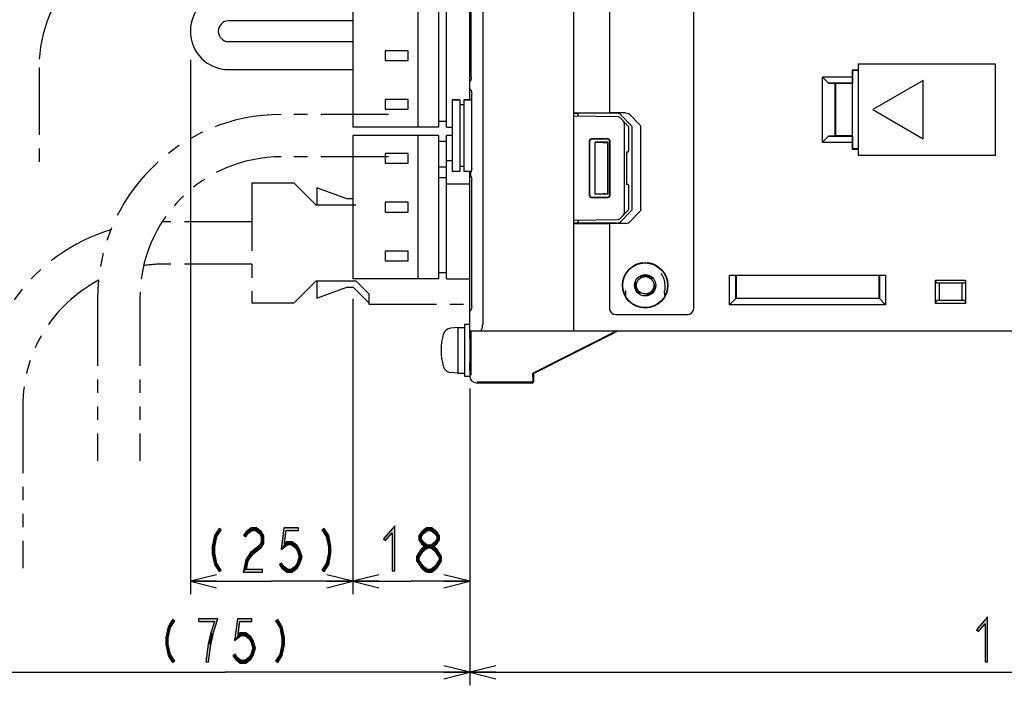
# Model space of a CAD drawing. Header units: millimetres. Extents: x 60 to 816, y 67 to 540.
# Tile 38 of 45: x 541 to 692, y 226 to 328. Entities that reach past the tile are written whole.
import ezdxf

# ---------------------------------------------------------------- set-up
doc = ezdxf.new("R2010")
doc.units = ezdxf.units.MM
doc.header["$LTSCALE"] = 0.327195
doc.linetypes.add('HIDDEN', pattern=[9.525, 6.35, -3.175])
doc.linetypes.add('PHANTOM', pattern=[63.5, 31.75, -6.35, 6.35, -6.35, 6.35, -6.35])
for name, color, linetype in [('ALL_AXIS', 7, 'Continuous'), ('ALL_DIM', 7, 'Continuous'), ('ALL_FEATURES', 7, 'Continuous'), ('DEFAULT_2', 7, 'Continuous')]:
    doc.layers.add(name, color=color, linetype=linetype)

# ---------------------------------------------------------------- blocks, each defined once
blk = doc.blocks.new('JZB_0002')
at = {"layer": 'ALL_DIM', "color": 2, "linetype": 'Continuous', "lineweight": 25}
for p, q in [((0, 45.41), (0, 0)), ((17.98, 28.45), (17.98, 0)), ((4, 3), (0, 2)), ((0, 2), (8.99, 2)), ((0, 2), (4, 1)), ((4, 2), (0, 2)), ((17.98, 2), (8.99, 2)), ((17.98, 2), (13.98, 3)), ((13.98, 1), (17.98, 2)), ((13.98, 2), (17.98, 2))]:
    blk.add_line(p, q, dxfattribs=at)
blk = doc.blocks.new('JZB_0003')
at = {"layer": 'ALL_DIM', "color": 2, "linetype": 'Continuous', "lineweight": 25}
for p, q in [((0, 82.17), (0, 0)), ((25, 44.62), (25, 0)), ((4, 3), (0, 2)), ((0, 2), (12.5, 2)), ((0, 2), (4, 1)), ((4, 2), (0, 2)), ((25, 2), (12.5, 2)), ((25, 2), (21, 3)), ((21, 1), (25, 2)), ((21, 2), (25, 2))]:
    blk.add_line(p, q, dxfattribs=at)
blk = doc.blocks.new('JZB_0004')
at = {"layer": 'ALL_DIM', "color": 2, "linetype": 'Continuous', "lineweight": 25}
for p, q in [((75.25, 45.55), (75.25, 0)), ((0, 16), (0, 0)), ((4, 3), (0, 2)), ((0, 2), (37.62, 2)), ((0, 2), (4, 1)), ((4, 2), (0, 2)), ((75.25, 2), (37.62, 2)), ((75.25, 2), (71.25, 3)), ((71.25, 1), (75.25, 2)), ((71.25, 2), (75.25, 2))]:
    blk.add_line(p, q, dxfattribs=at)
blk = doc.blocks.new('JZB_0011')
at = {"layer": 'ALL_DIM', "color": 2, "linetype": 'Continuous', "lineweight": 25}
for p, q in [((0, 45.63), (0, 0)), ((4, 3), (0, 2)), ((0, 2), (85, 2)), ((0, 2), (4, 1)), ((4, 2), (0, 2))]:
    blk.add_line(p, q, dxfattribs=at)

msp = doc.modelspace()

# ---------------------------------------------------------------- hatches: boundary and pattern name
at = {"layer": 'ALL_DIM', "linetype": 'Continuous', "lineweight": 25}
h = msp.add_hatch(color=2, dxfattribs=at)
h.dxf.hatch_style = 1
h.paths.add_polyline_path([(598.06, 248.96), (597.03, 247.77), (596.73, 248.03), (598.46, 250.04)])
h = msp.add_hatch(color=2, dxfattribs=at)
h.dxf.hatch_style = 1
h.paths.add_polyline_path([(598.06, 243.1), (598.06, 248.96), (598.46, 250.04), (598.46, 243.1)])
h = msp.add_hatch(color=2, dxfattribs=at)
h.dxf.hatch_style = 1
h.paths.add_polyline_path([(570.38, 246.85), (570.73, 248.51), (571.11, 248.36), (570.78, 246.81)])
h = msp.add_hatch(color=2, dxfattribs=at)
h.dxf.hatch_style = 1
h.paths.add_polyline_path([(570.73, 248.51), (571.44, 249.61), (571.78, 249.39), (571.11, 248.36)])
h = msp.add_hatch(color=2, dxfattribs=at)
h.dxf.hatch_style = 1
h.paths.add_polyline_path([(575.89, 248.83), (575.56, 248.32), (575.22, 248.54), (575.59, 249.1)])
h = msp.add_hatch(color=2, dxfattribs=at)
h.dxf.hatch_style = 1
h.paths.add_polyline_path([(576.49, 249.3), (575.89, 248.83), (575.59, 249.1), (576.36, 249.7)])
h = msp.add_hatch(color=2, dxfattribs=at)
h.dxf.hatch_style = 1
h.paths.add_polyline_path([(577.04, 249.3), (576.49, 249.3), (576.36, 249.7), (577.18, 249.7)])
h = msp.add_hatch(color=2, dxfattribs=at)
h.dxf.hatch_style = 1
h.paths.add_polyline_path([(577.65, 248.83), (577.04, 249.3), (577.18, 249.7), (577.95, 249.1)])
h = msp.add_hatch(color=2, dxfattribs=at)
h.dxf.hatch_style = 1
h.paths.add_polyline_path([(577.94, 248.37), (577.65, 248.83), (577.95, 249.1), (578.34, 248.49)])
h = msp.add_hatch(color=2, dxfattribs=at)
h.dxf.hatch_style = 1
h.paths.add_polyline_path([(577.94, 247.43), (577.94, 248.37), (578.34, 248.49), (578.34, 247.31)])
h = msp.add_hatch(color=2, dxfattribs=at)
h.dxf.hatch_style = 1
h.paths.add_polyline_path([(580.98, 246.38), (581.41, 249.7), (581.76, 249.3), (581.5, 247.29)])
h = msp.add_hatch(color=2, dxfattribs=at)
h.dxf.hatch_style = 1
h.paths.add_polyline_path([(581.41, 249.7), (583.65, 249.7), (583.65, 249.3), (581.76, 249.3)])
h = msp.add_hatch(color=2, dxfattribs=at)
h.dxf.hatch_style = 1
h.paths.add_polyline_path([(587.93, 248.36), (587.26, 249.39), (587.6, 249.61), (588.31, 248.51)])
h = msp.add_hatch(color=2, dxfattribs=at)
h.dxf.hatch_style = 1
h.paths.add_polyline_path([(588.26, 246.81), (587.93, 248.36), (588.31, 248.51), (588.66, 246.85)])
h = msp.add_hatch(color=2, dxfattribs=at)
h.dxf.hatch_style = 1
h.paths.add_polyline_path([(602.88, 248.83), (602.59, 248.37), (602.19, 248.49), (602.58, 249.1)])
h = msp.add_hatch(color=2, dxfattribs=at)
h.dxf.hatch_style = 1
h.paths.add_polyline_path([(602.59, 248.37), (602.59, 247.96), (602.19, 247.84), (602.19, 248.49)])
h = msp.add_hatch(color=2, dxfattribs=at)
h.dxf.hatch_style = 1
h.paths.add_polyline_path([(603.49, 249.3), (602.88, 248.83), (602.58, 249.1), (603.35, 249.7)])
h = msp.add_hatch(color=2, dxfattribs=at)
h.dxf.hatch_style = 1
h.paths.add_polyline_path([(604.04, 249.3), (603.49, 249.3), (603.35, 249.7), (604.17, 249.7)])
h = msp.add_hatch(color=2, dxfattribs=at)
h.dxf.hatch_style = 1
h.paths.add_polyline_path([(604.64, 248.83), (604.04, 249.3), (604.17, 249.7), (604.94, 249.1)])
h = msp.add_hatch(color=2, dxfattribs=at)
h.dxf.hatch_style = 1
h.paths.add_polyline_path([(604.94, 248.37), (604.64, 248.83), (604.94, 249.1), (605.34, 248.49)])
h = msp.add_hatch(color=2, dxfattribs=at)
h.dxf.hatch_style = 1
h.paths.add_polyline_path([(604.94, 247.96), (604.94, 248.37), (605.34, 248.49), (605.34, 247.84)])
h = msp.add_hatch(color=2, dxfattribs=at)
h.dxf.hatch_style = 1
h.paths.add_polyline_path([(576.27, 245.9), (577.68, 246.99), (577.92, 246.68), (576.57, 245.63)])
h = msp.add_hatch(color=2, dxfattribs=at)
h.dxf.hatch_style = 1
h.paths.add_polyline_path([(577.63, 246.94), (577.94, 247.43), (578.34, 247.31), (577.97, 246.72)])
h = msp.add_hatch(color=2, dxfattribs=at)
h.dxf.hatch_style = 1
h.paths.add_polyline_path([(582, 247.17), (580.98, 246.38), (581.5, 247.29), (581.86, 247.57)])
h = msp.add_hatch(color=2, dxfattribs=at)
h.dxf.hatch_style = 1
h.paths.add_polyline_path([(582.55, 247.17), (582, 247.17), (581.86, 247.57), (582.68, 247.57)])
h = msp.add_hatch(color=2, dxfattribs=at)
h.dxf.hatch_style = 1
h.paths.add_polyline_path([(583.15, 246.7), (582.55, 247.17), (582.68, 247.57), (583.45, 246.97)])
h = msp.add_hatch(color=2, dxfattribs=at)
h.dxf.hatch_style = 1
h.paths.add_polyline_path([(583.47, 246.21), (583.15, 246.7), (583.45, 246.97), (583.83, 246.39)])
h = msp.add_hatch(color=2, dxfattribs=at)
h.dxf.hatch_style = 1
h.paths.add_polyline_path([(602.59, 247.96), (602.88, 247.5), (602.58, 247.23), (602.19, 247.84)])
h = msp.add_hatch(color=2, dxfattribs=at)
h.dxf.hatch_style = 1
h.paths.add_polyline_path([(602.88, 247.5), (603.54, 246.99), (603.3, 246.68), (602.58, 247.23)])
h = msp.add_hatch(color=2, dxfattribs=at)
h.dxf.hatch_style = 1
h.paths.add_polyline_path([(603.49, 246.63), (602.85, 246.14), (602.61, 246.46), (603.35, 247.03)])
h = msp.add_hatch(color=2, dxfattribs=at)
h.dxf.hatch_style = 1
h.paths.add_polyline_path([(604.04, 246.63), (603.49, 246.63), (603.35, 247.03), (604.17, 247.03)])
h = msp.add_hatch(color=2, dxfattribs=at)
h.dxf.hatch_style = 1
h.paths.add_polyline_path([(603.98, 246.99), (604.64, 247.5), (604.94, 247.23), (604.23, 246.68)])
h = msp.add_hatch(color=2, dxfattribs=at)
h.dxf.hatch_style = 1
h.paths.add_polyline_path([(604.64, 246.16), (604.04, 246.63), (604.17, 247.03), (604.94, 246.44)])
h = msp.add_hatch(color=2, dxfattribs=at)
h.dxf.hatch_style = 1
h.paths.add_polyline_path([(604.64, 247.5), (604.94, 247.96), (605.34, 247.84), (604.94, 247.23)])
h = msp.add_hatch(color=2, dxfattribs=at)
h.dxf.hatch_style = 1
h.paths.add_polyline_path([(570.38, 245.75), (570.38, 246.85), (570.78, 246.81), (570.78, 245.79)])
h = msp.add_hatch(color=2, dxfattribs=at)
h.dxf.hatch_style = 1
h.paths.add_polyline_path([(570.73, 244.09), (570.38, 245.75), (570.78, 245.79), (571.11, 244.24)])
h = msp.add_hatch(color=2, dxfattribs=at)
h.dxf.hatch_style = 1
h.paths.add_polyline_path([(575.55, 244.78), (576.27, 245.9), (576.57, 245.63), (575.92, 244.62)])
h = msp.add_hatch(color=2, dxfattribs=at)
h.dxf.hatch_style = 1
h.paths.add_polyline_path([(583.78, 245.23), (583.47, 246.21), (583.83, 246.39), (584.2, 245.23)])
h = msp.add_hatch(color=2, dxfattribs=at)
h.dxf.hatch_style = 1
h.paths.add_polyline_path([(587.93, 244.24), (588.26, 245.79), (588.66, 245.75), (588.31, 244.09)])
h = msp.add_hatch(color=2, dxfattribs=at)
h.dxf.hatch_style = 1
h.paths.add_polyline_path([(588.26, 245.79), (588.26, 246.81), (588.66, 246.85), (588.66, 245.75)])
h = msp.add_hatch(color=2, dxfattribs=at)
h.dxf.hatch_style = 1
h.paths.add_polyline_path([(602.9, 246.19), (602.24, 245.17), (601.84, 245.29), (602.56, 246.41)])
h = msp.add_hatch(color=2, dxfattribs=at)
h.dxf.hatch_style = 1
h.paths.add_polyline_path([(604.97, 245.66), (604.64, 246.16), (604.94, 246.44), (605.31, 245.88)])
h = msp.add_hatch(color=2, dxfattribs=at)
h.dxf.hatch_style = 1
h.paths.add_polyline_path([(605.28, 245.17), (604.97, 245.66), (605.31, 245.88), (605.68, 245.29)])
h = msp.add_hatch(color=2, dxfattribs=at)
h.dxf.hatch_style = 1
h.paths.add_polyline_path([(571.44, 242.99), (570.73, 244.09), (571.11, 244.24), (571.78, 243.21)])
h = msp.add_hatch(color=2, dxfattribs=at)
h.dxf.hatch_style = 1
h.paths.add_polyline_path([(575.14, 242.9), (575.55, 244.78), (575.92, 244.62), (575.64, 243.3)])
h = msp.add_hatch(color=2, dxfattribs=at)
h.dxf.hatch_style = 1
h.paths.add_polyline_path([(581.06, 244.28), (581.39, 243.77), (581.09, 243.5), (580.73, 244.06)])
h = msp.add_hatch(color=2, dxfattribs=at)
h.dxf.hatch_style = 1
h.paths.add_polyline_path([(583.15, 243.77), (583.47, 244.25), (583.83, 244.08), (583.45, 243.5)])
h = msp.add_hatch(color=2, dxfattribs=at)
h.dxf.hatch_style = 1
h.paths.add_polyline_path([(583.47, 244.25), (583.78, 245.23), (584.2, 245.23), (583.83, 244.08)])
h = msp.add_hatch(color=2, dxfattribs=at)
h.dxf.hatch_style = 1
h.paths.add_polyline_path([(587.26, 243.21), (587.93, 244.24), (588.31, 244.09), (587.6, 242.99)])
h = msp.add_hatch(color=2, dxfattribs=at)
h.dxf.hatch_style = 1
h.paths.add_polyline_path([(602.24, 245.17), (602.24, 244.76), (601.84, 244.64), (601.84, 245.29)])
h = msp.add_hatch(color=2, dxfattribs=at)
h.dxf.hatch_style = 1
h.paths.add_polyline_path([(602.24, 244.76), (602.55, 244.28), (602.22, 244.06), (601.84, 244.64)])
h = msp.add_hatch(color=2, dxfattribs=at)
h.dxf.hatch_style = 1
h.paths.add_polyline_path([(602.55, 244.28), (602.88, 243.77), (602.58, 243.5), (602.22, 244.06)])
h = msp.add_hatch(color=2, dxfattribs=at)
h.dxf.hatch_style = 1
h.paths.add_polyline_path([(604.64, 243.77), (605.31, 244.81), (605.65, 244.59), (604.94, 243.5)])
h = msp.add_hatch(color=2, dxfattribs=at)
h.dxf.hatch_style = 1
h.paths.add_polyline_path([(605.28, 244.7), (605.28, 245.17), (605.68, 245.29), (605.68, 244.7)])
h = msp.add_hatch(color=2, dxfattribs=at)
h.dxf.hatch_style = 1
h.paths.add_polyline_path([(578.14, 242.9), (575.14, 242.9), (575.64, 243.3), (578.14, 243.3)])
h = msp.add_hatch(color=2, dxfattribs=at)
h.dxf.hatch_style = 1
h.paths.add_polyline_path([(581.39, 243.77), (582, 243.3), (581.86, 242.9), (581.09, 243.5)])
h = msp.add_hatch(color=2, dxfattribs=at)
h.dxf.hatch_style = 1
h.paths.add_polyline_path([(582, 243.3), (582.55, 243.3), (582.68, 242.9), (581.86, 242.9)])
h = msp.add_hatch(color=2, dxfattribs=at)
h.dxf.hatch_style = 1
h.paths.add_polyline_path([(582.55, 243.3), (583.15, 243.77), (583.45, 243.5), (582.68, 242.9)])
h = msp.add_hatch(color=2, dxfattribs=at)
h.dxf.hatch_style = 1
h.paths.add_polyline_path([(602.88, 243.77), (603.54, 243.26), (603.3, 242.94), (602.58, 243.5)])
h = msp.add_hatch(color=2, dxfattribs=at)
h.dxf.hatch_style = 1
h.paths.add_polyline_path([(603.42, 243.3), (604.04, 243.3), (604.17, 242.9), (603.42, 242.9)])
h = msp.add_hatch(color=2, dxfattribs=at)
h.dxf.hatch_style = 1
h.paths.add_polyline_path([(604.04, 243.3), (604.64, 243.77), (604.94, 243.5), (604.17, 242.9)])
h = msp.add_hatch(color=2, dxfattribs=at)
h.dxf.hatch_style = 1
h.paths.add_polyline_path([(563.59, 234.51), (564.29, 235.61), (564.63, 235.39), (563.96, 234.36)])
h = msp.add_hatch(color=2, dxfattribs=at)
h.dxf.hatch_style = 1
h.paths.add_polyline_path([(568.25, 235.7), (571.27, 235.7), (570.72, 235.3), (568.25, 235.3)])
h = msp.add_hatch(color=2, dxfattribs=at)
h.dxf.hatch_style = 1
h.paths.add_polyline_path([(571.27, 235.7), (570.5, 233.31), (570.12, 233.43), (570.72, 235.3)])
h = msp.add_hatch(color=2, dxfattribs=at)
h.dxf.hatch_style = 1
h.paths.add_polyline_path([(573.83, 232.38), (574.26, 235.7), (574.61, 235.3), (574.36, 233.29)])
h = msp.add_hatch(color=2, dxfattribs=at)
h.dxf.hatch_style = 1
h.paths.add_polyline_path([(574.26, 235.7), (576.5, 235.7), (576.5, 235.3), (574.61, 235.3)])
h = msp.add_hatch(color=2, dxfattribs=at)
h.dxf.hatch_style = 1
h.paths.add_polyline_path([(580.79, 234.36), (580.12, 235.39), (580.46, 235.61), (581.16, 234.51)])
h = msp.add_hatch(color=2, dxfattribs=at)
h.dxf.hatch_style = 1
h.paths.add_polyline_path([(689.3, 234.96), (688.27, 233.77), (687.97, 234.03), (689.7, 236.04)])
h = msp.add_hatch(color=2, dxfattribs=at)
h.dxf.hatch_style = 1
h.paths.add_polyline_path([(689.3, 229.1), (689.3, 234.96), (689.7, 236.04), (689.7, 229.1)])
h = msp.add_hatch(color=2, dxfattribs=at)
h.dxf.hatch_style = 1
h.paths.add_polyline_path([(563.23, 232.85), (563.59, 234.51), (563.96, 234.36), (563.63, 232.81)])
h = msp.add_hatch(color=2, dxfattribs=at)
h.dxf.hatch_style = 1
h.paths.add_polyline_path([(570.51, 233.32), (570.16, 231.73), (569.77, 231.8), (570.12, 233.41)])
h = msp.add_hatch(color=2, dxfattribs=at)
h.dxf.hatch_style = 1
h.paths.add_polyline_path([(574.85, 233.17), (573.83, 232.38), (574.36, 233.29), (574.71, 233.57)])
h = msp.add_hatch(color=2, dxfattribs=at)
h.dxf.hatch_style = 1
h.paths.add_polyline_path([(575.4, 233.17), (574.85, 233.17), (574.71, 233.57), (575.54, 233.57)])
h = msp.add_hatch(color=2, dxfattribs=at)
h.dxf.hatch_style = 1
h.paths.add_polyline_path([(576.01, 232.7), (575.4, 233.17), (575.54, 233.57), (576.31, 232.97)])
h = msp.add_hatch(color=2, dxfattribs=at)
h.dxf.hatch_style = 1
h.paths.add_polyline_path([(581.12, 232.81), (580.79, 234.36), (581.16, 234.51), (581.52, 232.85)])
h = msp.add_hatch(color=2, dxfattribs=at)
h.dxf.hatch_style = 1
h.paths.add_polyline_path([(563.23, 231.75), (563.23, 232.85), (563.63, 232.81), (563.63, 231.79)])
h = msp.add_hatch(color=2, dxfattribs=at)
h.dxf.hatch_style = 1
h.paths.add_polyline_path([(570.16, 231.73), (569.82, 229.07), (569.42, 229.13), (569.77, 231.8)])
h = msp.add_hatch(color=2, dxfattribs=at)
h.dxf.hatch_style = 1
h.paths.add_polyline_path([(576.32, 232.21), (576.01, 232.7), (576.31, 232.97), (576.69, 232.39)])
h = msp.add_hatch(color=2, dxfattribs=at)
h.dxf.hatch_style = 1
h.paths.add_polyline_path([(576.64, 231.23), (576.32, 232.21), (576.69, 232.39), (577.06, 231.23)])
h = msp.add_hatch(color=2, dxfattribs=at)
h.dxf.hatch_style = 1
h.paths.add_polyline_path([(581.12, 231.79), (581.12, 232.81), (581.52, 232.85), (581.52, 231.75)])
h = msp.add_hatch(color=2, dxfattribs=at)
h.dxf.hatch_style = 1
h.paths.add_polyline_path([(563.59, 230.09), (563.23, 231.75), (563.63, 231.79), (563.96, 230.24)])
h = msp.add_hatch(color=2, dxfattribs=at)
h.dxf.hatch_style = 1
h.paths.add_polyline_path([(576.32, 230.25), (576.64, 231.23), (577.06, 231.23), (576.69, 230.08)])
h = msp.add_hatch(color=2, dxfattribs=at)
h.dxf.hatch_style = 1
h.paths.add_polyline_path([(580.79, 230.24), (581.12, 231.79), (581.52, 231.75), (581.16, 230.09)])
h = msp.add_hatch(color=2, dxfattribs=at)
h.dxf.hatch_style = 1
h.paths.add_polyline_path([(564.29, 228.99), (563.59, 230.09), (563.96, 230.24), (564.63, 229.21)])
h = msp.add_hatch(color=2, dxfattribs=at)
h.dxf.hatch_style = 1
h.paths.add_polyline_path([(573.92, 230.28), (574.24, 229.77), (573.95, 229.5), (573.58, 230.06)])
h = msp.add_hatch(color=2, dxfattribs=at)
h.dxf.hatch_style = 1
h.paths.add_polyline_path([(574.24, 229.77), (574.85, 229.3), (574.71, 228.9), (573.95, 229.5)])
h = msp.add_hatch(color=2, dxfattribs=at)
h.dxf.hatch_style = 1
h.paths.add_polyline_path([(574.85, 229.3), (575.4, 229.3), (575.54, 228.9), (574.71, 228.9)])
h = msp.add_hatch(color=2, dxfattribs=at)
h.dxf.hatch_style = 1
h.paths.add_polyline_path([(575.4, 229.3), (576.01, 229.77), (576.31, 229.5), (575.54, 228.9)])
h = msp.add_hatch(color=2, dxfattribs=at)
h.dxf.hatch_style = 1
h.paths.add_polyline_path([(576.01, 229.77), (576.32, 230.25), (576.69, 230.08), (576.31, 229.5)])
h = msp.add_hatch(color=2, dxfattribs=at)
h.dxf.hatch_style = 1
h.paths.add_polyline_path([(580.12, 229.21), (580.79, 230.24), (581.16, 230.09), (580.46, 228.99)])

# ---------------------------------------------------------------- linework, layer by layer
at = {"color": 7, "linetype": 'Continuous', "lineweight": 25}
for p, q in [((632.88, 312.88), (626, 313)), ((634.5, 311.35), (633.09, 312.79)), ((633.8, 298.15), (633.8, 311.85)), ((634.5, 307.79), (634.5, 311.35)), ((628.45, 300.75), (628.45, 309.25)), ((628.5, 300.8), (628.5, 309.2)), ((628.75, 309.55), (631.25, 309.55)), ((628.8, 309.5), (631.2, 309.5)), ((631.5, 309.2), (631.5, 300.8)), ((631.55, 309.25), (631.55, 300.75)), ((634.14, 307.49), (634.21, 307.49)), ((634.14, 307.49), (634.14, 302.51)), ((634.14, 302.51), (634.21, 302.51)), ((634.5, 298.65), (634.5, 302.21)), ((631.25, 300.45), (628.75, 300.45)), ((631.2, 300.5), (628.8, 300.5)), ((633.09, 297.21), (634.5, 298.65)), ((626, 297), (632.88, 297.12))]:
    msp.add_line(p, q, dxfattribs=at)
for points in [[(633.8, 311.85), (633.79, 311.96), (633.74, 312.06), (633.68, 312.17), (633.59, 312.28)], [(628.45, 309.25), (628.48, 309.36), (628.54, 309.46), (628.64, 309.52), (628.75, 309.55)], [(628.8, 309.5), (628.69, 309.48), (628.59, 309.41), (628.52, 309.31), (628.5, 309.2)], [(631.5, 309.2), (631.48, 309.32), (631.41, 309.41), (631.32, 309.48), (631.2, 309.5)], [(631.25, 309.55), (631.36, 309.52), (631.46, 309.46), (631.52, 309.36), (631.55, 309.25)], [(628.75, 300.45), (628.64, 300.48), (628.54, 300.54), (628.48, 300.64), (628.45, 300.75)], [(628.5, 300.8), (628.52, 300.69), (628.59, 300.59), (628.69, 300.52), (628.8, 300.5)], [(631.2, 300.5), (631.32, 300.52), (631.41, 300.59), (631.48, 300.68), (631.5, 300.8)], [(631.55, 300.75), (631.52, 300.64), (631.46, 300.54), (631.36, 300.48), (631.25, 300.45)], [(633.59, 297.72), (633.68, 297.83), (633.74, 297.94), (633.79, 298.04), (633.8, 298.15)]]:
    msp.add_lwpolyline(points, dxfattribs=at)
for centre, start, end in [((632.87, 312.58), 44.5, 89), ((634.2, 307.79), 271, 0), ((634.2, 302.21), 0, 89), ((632.87, 297.42), 271, 315.5)]:
    msp.add_arc(centre, 0.3, start, end, dxfattribs=at)
at = {"layer": 'ALL_AXIS', "color": 7, "linetype": 'Continuous', "lineweight": 25}
for p, q in [((592.02, 387.3), (592.02, 311.3)), ((602.02, 387.3), (602.02, 311.3)), ((605.22, 387.3), (605.22, 311.3)), ((597.02, 323.05), (597.02, 321.55)), ((600.52, 323.05), (597.02, 323.05)), ((600.52, 321.55), (600.52, 323.05)), ((597.02, 321.55), (600.52, 321.55)), ((597.02, 315.55), (597.02, 314.05)), ((600.52, 315.55), (597.02, 315.55)), ((600.52, 314.05), (600.52, 315.55)), ((607.3, 315.5), (607.3, 304.5)), ((607.3, 315.5), (608.5, 315.5)), ((609.1, 315.5), (610.3, 315.5)), ((610.3, 315.5), (610.3, 304.82)), ((597.02, 314.05), (600.52, 314.05)), ((605.22, 311.3), (592.02, 311.3)), ((592.02, 310), (592.02, 288)), ((605.22, 310), (592.02, 310)), ((602.02, 310), (602.02, 288)), ((605.22, 310), (605.22, 288)), ((597.02, 299.75), (597.02, 298.25)), ((600.52, 299.75), (597.02, 299.75)), ((600.52, 298.25), (600.52, 299.75)), ((597.02, 298.25), (600.52, 298.25)), ((597.02, 292.25), (597.02, 290.75)), ((600.52, 292.25), (597.02, 292.25)), ((600.52, 290.75), (600.52, 292.25)), ((597.02, 290.75), (600.52, 290.75)), ((605.22, 288), (592.02, 288)), ((608.2, 280.5), (607.08, 280.4)), ((608.2, 280.5), (609.2, 280.5)), ((608.2, 280.5), (608.2, 273.5)), ((609.2, 281), (610, 281)), ((609.2, 281), (609.2, 273)), ((610, 280), (610, 273)), ((610.15, 278.77), (610, 278.77)), ((626.16, 276.69), (627.37, 277.31)), ((627.43, 277.31), (626.22, 276.69)), ((627.37, 277.31), (628.39, 277.83)), ((628.45, 277.82), (627.43, 277.31)), ((628.39, 277.83), (629.19, 278.23)), ((629.24, 278.23), (628.45, 277.82)), ((629.19, 278.23), (629.79, 278.53)), ((629.82, 278.53), (629.24, 278.23)), ((630.18, 278.71), (629.82, 278.53)), ((623.77, 275.47), (624.35, 275.77)), ((624.4, 275.77), (623.8, 275.47)), ((624.35, 275.77), (625.14, 276.18)), ((625.2, 276.17), (624.4, 275.77)), ((625.14, 276.18), (626.16, 276.69)), ((626.22, 276.69), (625.2, 276.17)), ((610.15, 275.23), (610, 275.23)), ((623.41, 275.29), (623.77, 275.47)), ((608.2, 273.5), (607.08, 273.6)), ((608.2, 273.5), (609.2, 273.5)), ((609.2, 273), (610, 273))]:
    msp.add_line(p, q, dxfattribs=at)
for points in [[(629.79, 278.53), (630.16, 278.71), (630.25, 278.76), (630.29, 278.77)], [(630.29, 278.77), (630.26, 278.76), (630.18, 278.71)], [(623.8, 275.47), (623.43, 275.29), (623.34, 275.24), (623.31, 275.23)], [(623.31, 275.23), (623.33, 275.24), (623.41, 275.29)]]:
    msp.add_lwpolyline(points, dxfattribs=at)
for centre, radius, start, end in [((607.19, 279.11), 1.3, 95, 164.1191), ((614.6, 277), 9, 164.1191, 195.8809), ((607.19, 274.89), 1.3, 195.8809, 265)]:
    msp.add_arc(centre, radius, start, end, dxfattribs=at)
at = {"layer": 'ALL_DIM', "color": 2, "linetype": 'Continuous', "lineweight": 25}
for p, q in [((598.46, 250.04), (596.73, 248.03)), ((598.46, 243.1), (598.46, 250.04)), ((570.73, 248.51), (570.38, 246.85)), ((571.44, 249.61), (570.73, 248.51)), ((571.11, 248.36), (571.78, 249.39)), ((571.78, 249.39), (571.44, 249.61)), ((575.59, 249.1), (575.22, 248.54)), ((575.22, 248.54), (575.56, 248.32)), ((575.56, 248.32), (575.89, 248.83)), ((576.36, 249.7), (575.59, 249.1)), ((575.89, 248.83), (576.49, 249.3)), ((577.18, 249.7), (576.36, 249.7)), ((576.49, 249.3), (577.04, 249.3)), ((577.04, 249.3), (577.65, 248.83)), ((577.95, 249.1), (577.18, 249.7)), ((577.65, 248.83), (577.94, 248.37)), ((578.34, 248.49), (577.95, 249.1)), ((578.34, 247.31), (578.34, 248.49)), ((581.41, 249.7), (580.98, 246.38)), ((583.65, 249.7), (581.41, 249.7)), ((581.5, 247.29), (581.76, 249.3)), ((581.76, 249.3), (583.65, 249.3)), ((583.65, 249.3), (583.65, 249.7)), ((587.6, 249.61), (587.26, 249.39)), ((587.26, 249.39), (587.93, 248.36)), ((588.31, 248.51), (587.6, 249.61)), ((588.66, 246.85), (588.31, 248.51)), ((597.03, 247.77), (598.06, 248.96)), ((598.06, 248.96), (598.06, 243.1)), ((602.58, 249.1), (602.19, 248.49)), ((602.19, 248.49), (602.19, 247.84)), ((603.35, 249.7), (602.58, 249.1)), ((602.59, 248.37), (602.88, 248.83)), ((602.88, 248.83), (603.49, 249.3)), ((604.17, 249.7), (603.35, 249.7)), ((603.49, 249.3), (604.04, 249.3)), ((604.04, 249.3), (604.64, 248.83)), ((604.94, 249.1), (604.17, 249.7)), ((604.64, 248.83), (604.94, 248.37)), ((605.34, 248.49), (604.94, 249.1)), ((605.34, 247.84), (605.34, 248.49)), ((570.78, 246.81), (571.11, 248.36)), ((577.68, 246.99), (576.27, 245.9)), ((577.94, 247.43), (577.63, 246.94)), ((577.92, 246.68), (577.68, 246.99)), ((577.94, 248.37), (577.94, 247.43)), ((577.97, 246.72), (578.34, 247.31)), ((580.98, 246.38), (582, 247.17)), ((581.86, 247.57), (581.5, 247.29)), ((582.68, 247.57), (581.86, 247.57)), ((582, 247.17), (582.55, 247.17)), ((582.55, 247.17), (583.15, 246.7)), ((583.45, 246.97), (582.68, 247.57)), ((583.83, 246.39), (583.45, 246.97)), ((587.93, 248.36), (588.26, 246.81)), ((596.73, 248.03), (597.03, 247.77)), ((602.19, 247.84), (602.58, 247.23)), ((602.58, 247.23), (603.3, 246.68)), ((602.59, 247.96), (602.59, 248.37)), ((602.88, 247.5), (602.59, 247.96)), ((603.35, 247.03), (602.61, 246.46)), ((603.54, 246.99), (602.88, 247.5)), ((603.3, 246.68), (603.54, 246.99)), ((604.17, 247.03), (603.35, 247.03)), ((604.64, 247.5), (603.98, 246.99)), ((603.98, 246.99), (604.23, 246.68)), ((604.94, 246.44), (604.17, 247.03)), ((604.23, 246.68), (604.94, 247.23)), ((604.94, 247.96), (604.64, 247.5)), ((604.94, 248.37), (604.94, 247.96)), ((604.94, 247.23), (605.34, 247.84)), ((570.38, 246.85), (570.38, 245.75)), ((570.38, 245.75), (570.73, 244.09)), ((570.78, 245.79), (570.78, 246.81)), ((571.11, 244.24), (570.78, 245.79)), ((576.27, 245.9), (575.55, 244.78)), ((575.92, 244.62), (576.57, 245.63)), ((576.57, 245.63), (577.92, 246.68)), ((577.63, 246.94), (577.97, 246.72)), ((583.15, 246.7), (583.47, 246.21)), ((583.47, 246.21), (583.78, 245.23)), ((584.2, 245.23), (583.83, 246.39)), ((588.26, 245.79), (587.93, 244.24)), ((588.26, 246.81), (588.26, 245.79)), ((588.31, 244.09), (588.66, 245.75)), ((588.66, 245.75), (588.66, 246.85)), ((602.56, 246.41), (601.84, 245.29)), ((602.24, 245.17), (602.9, 246.19)), ((602.9, 246.19), (602.56, 246.41)), ((602.61, 246.46), (602.85, 246.14)), ((602.85, 246.14), (603.49, 246.63)), ((603.49, 246.63), (604.04, 246.63)), ((604.04, 246.63), (604.64, 246.16)), ((604.64, 246.16), (604.97, 245.66)), ((605.31, 245.88), (604.94, 246.44)), ((604.97, 245.66), (605.28, 245.17)), ((605.68, 245.29), (605.31, 245.88)), ((570.73, 244.09), (571.44, 242.99)), ((571.78, 243.21), (571.11, 244.24)), ((575.55, 244.78), (575.14, 242.9)), ((575.64, 243.3), (575.92, 244.62)), ((581.06, 244.28), (580.73, 244.06)), ((580.73, 244.06), (581.09, 243.5)), ((581.39, 243.77), (581.06, 244.28)), ((583.47, 244.25), (583.15, 243.77)), ((583.45, 243.5), (583.83, 244.08)), ((583.78, 245.23), (583.47, 244.25)), ((583.83, 244.08), (584.2, 245.23)), ((587.93, 244.24), (587.26, 243.21)), ((587.6, 242.99), (588.31, 244.09)), ((601.84, 245.29), (601.84, 244.64)), ((601.84, 244.64), (602.22, 244.06)), ((602.22, 244.06), (602.58, 243.5)), ((602.24, 244.76), (602.24, 245.17)), ((602.55, 244.28), (602.24, 244.76)), ((602.88, 243.77), (602.55, 244.28)), ((605.31, 244.81), (604.64, 243.77)), ((604.94, 243.5), (605.65, 244.59)), ((605.28, 245.17), (605.28, 244.7)), ((605.28, 244.7), (605.68, 244.7)), ((605.65, 244.59), (605.31, 244.81)), ((605.68, 244.7), (605.68, 245.29)), ((571.44, 242.99), (571.78, 243.21)), ((575.14, 242.9), (578.14, 242.9)), ((578.14, 243.3), (575.64, 243.3)), ((578.14, 242.9), (578.14, 243.3)), ((581.09, 243.5), (581.86, 242.9)), ((582, 243.3), (581.39, 243.77)), ((581.86, 242.9), (582.68, 242.9)), ((582.55, 243.3), (582, 243.3)), ((583.15, 243.77), (582.55, 243.3)), ((582.68, 242.9), (583.45, 243.5)), ((587.26, 243.21), (587.6, 242.99)), ((598.06, 243.1), (598.46, 243.1)), ((602.58, 243.5), (603.3, 242.94)), ((603.54, 243.26), (602.88, 243.77)), ((603.3, 242.94), (603.54, 243.26)), ((604.04, 243.3), (603.42, 243.3)), ((603.42, 243.3), (603.42, 242.9)), ((603.42, 242.9), (604.17, 242.9)), ((604.64, 243.77), (604.04, 243.3)), ((604.17, 242.9), (604.94, 243.5)), ((564.29, 235.61), (563.59, 234.51)), ((563.96, 234.36), (564.63, 235.39)), ((564.63, 235.39), (564.29, 235.61)), ((571.27, 235.7), (568.25, 235.7)), ((568.25, 235.7), (568.25, 235.3)), ((568.25, 235.3), (570.72, 235.3)), ((570.72, 235.3), (570.12, 233.43)), ((570.5, 233.31), (571.27, 235.7)), ((574.26, 235.7), (573.83, 232.38)), ((576.5, 235.7), (574.26, 235.7)), ((574.36, 233.29), (574.61, 235.3)), ((574.61, 235.3), (576.5, 235.3)), ((576.5, 235.3), (576.5, 235.7)), ((580.46, 235.61), (580.12, 235.39)), ((580.12, 235.39), (580.79, 234.36)), ((581.16, 234.51), (580.46, 235.61)), ((689.7, 236.04), (687.97, 234.03)), ((688.27, 233.77), (689.3, 234.96)), ((689.3, 234.96), (689.3, 229.1)), ((689.7, 229.1), (689.7, 236.04)), ((563.59, 234.51), (563.23, 232.85)), ((563.63, 232.81), (563.96, 234.36)), ((570.12, 233.41), (569.77, 231.8)), ((570.12, 233.43), (570.5, 233.31)), ((570.51, 233.32), (570.12, 233.41)), ((570.16, 231.73), (570.51, 233.32)), ((574.71, 233.57), (574.36, 233.29)), ((575.54, 233.57), (574.71, 233.57)), ((576.31, 232.97), (575.54, 233.57)), ((580.79, 234.36), (581.12, 232.81)), ((581.52, 232.85), (581.16, 234.51)), ((687.97, 234.03), (688.27, 233.77)), ((563.23, 232.85), (563.23, 231.75)), ((563.63, 231.79), (563.63, 232.81)), ((569.77, 231.8), (569.42, 229.13)), ((573.83, 232.38), (574.85, 233.17)), ((574.85, 233.17), (575.4, 233.17)), ((575.4, 233.17), (576.01, 232.7)), ((576.01, 232.7), (576.32, 232.21)), ((576.69, 232.39), (576.31, 232.97)), ((576.32, 232.21), (576.64, 231.23)), ((577.06, 231.23), (576.69, 232.39)), ((581.12, 232.81), (581.12, 231.79)), ((581.52, 231.75), (581.52, 232.85)), ((563.23, 231.75), (563.59, 230.09)), ((563.96, 230.24), (563.63, 231.79)), ((569.82, 229.07), (570.16, 231.73)), ((576.64, 231.23), (576.32, 230.25)), ((576.69, 230.08), (577.06, 231.23)), ((581.12, 231.79), (580.79, 230.24)), ((581.16, 230.09), (581.52, 231.75)), ((563.59, 230.09), (564.29, 228.99)), ((564.63, 229.21), (563.96, 230.24)), ((564.29, 228.99), (564.63, 229.21)), ((569.42, 229.13), (569.82, 229.07)), ((573.92, 230.28), (573.58, 230.06)), ((573.58, 230.06), (573.95, 229.5)), ((574.24, 229.77), (573.92, 230.28)), ((573.95, 229.5), (574.71, 228.9)), ((574.85, 229.3), (574.24, 229.77)), ((574.71, 228.9), (575.54, 228.9)), ((575.4, 229.3), (574.85, 229.3)), ((576.01, 229.77), (575.4, 229.3)), ((575.54, 228.9), (576.31, 229.5)), ((576.32, 230.25), (576.01, 229.77)), ((576.31, 229.5), (576.69, 230.08)), ((580.79, 230.24), (580.12, 229.21)), ((580.12, 229.21), (580.46, 228.99)), ((580.46, 228.99), (581.16, 230.09)), ((689.3, 229.1), (689.7, 229.1))]:
    msp.add_line(p, q, dxfattribs=at)
at = {"layer": 'ALL_FEATURES', "color": 7, "linetype": 'Continuous', "lineweight": 25}
for p, q in [((626, 440), (626, 280)), ((644.5, 283.5), (644.5, 436.5)), ((612, 408.89), (612, 281)), ((610, 317.27), (610, 407.5)), ((606.42, 311.3), (606.42, 387.5)), ((610.25, 319.02), (610.25, 371.98)), ((631.5, 365.5), (631.5, 313.5)), ((592.02, 327.65), (572.92, 327.65)), ((572.92, 324.45), (592.02, 324.45)), ((572.92, 320.15), (592.02, 320.15)), ((669.8, 320.07), (668.83, 320.07)), ((668.83, 320.07), (668.9, 320)), ((668.83, 320.07), (668.83, 319)), ((669.8, 320), (668.9, 320)), ((668.9, 320), (668.9, 318.03)), ((690.9, 321), (669.8, 321)), ((669.8, 321), (669.8, 307)), ((690.9, 307), (690.9, 321)), ((610.02, 318.35), (610, 318.24)), ((610.08, 318.44), (610.02, 318.35)), ((610.17, 318.5), (610.08, 318.44)), ((610.25, 319.02), (610.25, 318.86)), ((668.83, 319), (664.3, 319)), ((665.23, 318.07), (664.3, 319)), ((664.3, 309), (664.3, 319)), ((668.83, 319), (668.86, 318.07)), ((679.8, 318.5), (672.01, 314)), ((679.8, 309.5), (679.8, 318.5)), ((610, 315.5), (610, 317.26)), ((610.2, 316.99), (610.19, 317)), ((668.86, 318.07), (665.23, 318.07)), ((665.23, 318.07), (666.26, 318.04)), ((666.26, 318.04), (666.3, 318)), ((666.26, 309.96), (666.26, 318.04)), ((668.87, 318), (666.3, 318)), ((666.3, 318), (666.3, 310)), ((668.86, 318.07), (668.9, 318.03)), ((668.9, 318.03), (668.87, 318)), ((668.87, 318), (668.87, 310)), ((608.5, 315.5), (607.3, 315.5)), ((608.5, 315.5), (608.5, 304.5)), ((609.1, 315.5), (609.1, 304.5)), ((610.3, 315.5), (609.1, 315.5)), ((610.3, 316.62), (610.31, 316.43)), ((610.31, 305.02), (610.31, 316.43)), ((609.1, 314.75), (608.5, 314.75)), ((672.01, 314), (679.8, 309.5)), ((606.42, 312.2), (605.22, 312.2)), ((626, 313.5), (631.5, 313.5)), ((626, 313.41), (626.7, 313.44)), ((632.62, 313.44), (626.7, 313.44)), ((626.7, 312.99), (626.7, 313.44)), ((634, 313.49), (631.5, 313.49)), ((634.87, 311.57), (633.19, 313.23)), ((636.22, 311.61), (634.57, 313.28)), ((606.42, 311.3), (607.3, 311.3)), ((635, 298.71), (635, 311.29)), ((636.34, 298.67), (636.34, 311.33)), ((606.42, 309.1), (605.22, 309.1)), ((606.42, 288), (606.42, 310)), ((607.3, 310), (606.42, 310)), ((664.3, 309), (665.23, 309.93)), ((666.26, 309.96), (665.23, 309.93)), ((665.23, 309.93), (668.86, 309.93)), ((666.26, 309.96), (666.3, 310)), ((666.3, 310), (668.87, 310)), ((668.86, 309.93), (668.83, 309)), ((668.86, 309.93), (668.9, 309.97)), ((668.9, 309.97), (668.87, 310)), ((668.9, 309.97), (668.9, 308)), ((631.3, 309), (629.3, 309)), ((629.3, 309), (630.53, 308.97)), ((629.3, 301), (629.3, 309)), ((631.26, 308.96), (631.3, 309)), ((631.26, 301.04), (631.26, 308.96)), ((631.3, 301), (631.3, 309)), ((664.3, 309), (668.83, 309)), ((668.83, 309), (668.83, 307.93)), ((668.83, 307.93), (668.9, 308)), ((668.83, 307.93), (669.8, 307.93)), ((668.9, 308), (669.8, 308)), ((597.02, 307.25), (597.02, 305.75)), ((600.52, 307.25), (597.02, 307.25)), ((600.52, 305.75), (600.52, 307.25)), ((607.3, 306.15), (606.42, 306.15)), ((669.8, 307), (690.9, 307)), ((597.02, 305.75), (600.52, 305.75)), ((606.42, 305.15), (605.22, 305.15)), ((609.1, 305.25), (608.5, 305.25)), ((610.31, 305.02), (610.3, 304.82)), ((605.22, 303.55), (606.42, 303.55)), ((608.5, 304.5), (607.3, 304.5)), ((610.22, 304.5), (609.1, 304.5)), ((610, 280), (610, 304.5)), ((610.19, 303.79), (610.19, 304.38)), ((610.22, 304.51), (610.22, 304.51)), ((610.22, 303.66), (610.22, 303.66)), ((610.3, 303.34), (610.31, 303.15)), ((610.31, 283.73), (610.31, 303.15)), ((610, 302.55), (606.42, 302.55)), ((629.3, 301), (630.53, 301.03)), ((631.3, 301), (629.3, 301)), ((630.92, 301.04), (631.26, 301.04)), ((631.26, 301.04), (631.3, 301)), ((626.7, 296.56), (626.7, 297.01)), ((633.19, 296.77), (634.87, 298.43)), ((636.22, 298.39), (634.57, 296.72)), ((626.7, 296.56), (626, 296.59)), ((626, 296.5), (631.5, 296.5)), ((632.62, 296.56), (626.7, 296.56)), ((634, 296.51), (631.5, 296.51)), ((631.5, 296.5), (631.5, 283.5)), ((606.42, 288.9), (605.22, 288.9)), ((606.42, 288), (610, 288)), ((650, 288.57), (674, 288.57)), ((650, 288.57), (650.96, 288.54)), ((650, 284), (650, 288.57)), ((650.96, 288.54), (651, 288.5)), ((650.96, 284.96), (650.96, 288.54)), ((673, 288.5), (651, 288.5)), ((651, 288.5), (651, 285)), ((673.04, 288.54), (673, 288.5)), ((673, 285), (673, 288.5)), ((673.04, 288.54), (674, 288.57)), ((673.04, 288.54), (673.04, 284.96)), ((674, 288.57), (674, 284)), ((640.06, 286.18), (640.06, 287)), ((681.7, 287.8), (686.3, 287.8)), ((681.82, 287.35), (681.7, 287.8)), ((681.7, 284.2), (681.7, 287.8)), ((681.82, 287.35), (686.18, 287.35)), ((681.82, 287.35), (682.24, 287.3)), ((685.76, 287.3), (682.24, 287.3)), ((682.24, 287.3), (682.24, 284.7)), ((686.18, 287.35), (685.76, 287.3)), ((685.76, 284.7), (685.76, 287.3)), ((686.3, 287.8), (686.18, 287.35)), ((686.3, 287.8), (686.3, 284.2)), ((634, 286.18), (633.99, 285.38)), ((640.01, 285.38), (640, 286.18)), ((650, 284), (651, 285)), ((673.04, 284.96), (650.96, 284.96)), ((651, 285), (673, 285)), ((674, 284), (673, 285)), ((610.31, 283.73), (610.31, 283.72)), ((674, 284), (650, 284)), ((681.7, 284.2), (681.82, 284.65)), ((686.3, 284.2), (681.7, 284.2)), ((681.82, 284.65), (682.24, 284.7)), ((686.18, 284.65), (681.82, 284.65)), ((682.24, 284.7), (685.76, 284.7)), ((686.18, 284.65), (685.76, 284.7)), ((686.18, 284.65), (686.3, 284.2)), ((610.21, 283.2), (610.2, 283.19)), ((632.5, 282.5), (643.5, 282.5)), ((610, 280), (776, 280)), ((610.02, 278.77), (610.02, 279.24)), ((610.03, 279.93), (610.04, 280)), ((610.05, 280), (610.05, 279.93)), ((610.05, 279.93), (610.06, 279.64)), ((610.06, 279.64), (610.06, 279.15)), ((610.06, 279.15), (610.07, 278.77)), ((610.17, 280), (610.17, 273.17)), ((619.74, 273.46), (632.61, 280)), ((619.83, 273.41), (631.72, 279.45)), ((631.72, 279.45), (632.24, 279.72)), ((632.24, 279.72), (632.59, 279.9)), ((632.59, 279.9), (632.69, 279.95)), ((632.69, 279.95), (632.72, 279.97)), ((632.75, 280), (632.72, 279.97)), ((610.02, 274.85), (610.02, 275.23)), ((610.03, 274.36), (610.02, 274.85)), ((610.07, 275.23), (610.06, 274.76)), ((610.11, 274.76), (610.11, 275.23)), ((619.74, 273.46), (619.83, 273.41)), ((619.74, 272.91), (619.74, 273.46)), ((619.74, 272.91), (619.74, 272.46)), ((619.83, 273.41), (619.83, 272.09)), ((611.01, 272.01), (619.67, 272.01)), ((611.17, 272.17), (619.75, 272.17)), ((619.67, 272.01), (619.83, 272.09)), ((619.67, 272.01), (619.67, 272.01)), ((619.83, 272.09), (619.75, 272.17))]:
    msp.add_line(p, q, dxfattribs=at)
at = {"layer": 'ALL_FEATURES', "color": 8, "linetype": 'PHANTOM', "lineweight": 25}
for p, q in [((543.75, 320.5), (543.75, 305.5)), ((597.5, 313.25), (581, 313.25)), ((597.5, 306.75), (581, 306.75)), ((576.5, 302.7), (576.5, 284.3)), ((583, 302.7), (576.5, 302.7)), ((586.4, 299.3), (583, 302.7)), ((586.5, 302), (586.5, 299.3)), ((591.09, 300.3), (586.5, 302)), ((592.09, 300.3), (591.09, 300.3)), ((592.5, 299.3), (586.4, 299.3)), ((576.5, 296.75), (563, 296.75)), ((576.5, 290.25), (563, 290.25)), ((583, 284.3), (586.4, 287.7)), ((586.4, 287.7), (592.5, 287.7)), ((586.5, 287.7), (586.5, 285)), ((586.5, 285), (591.09, 286.7)), ((591.09, 286.7), (592.09, 286.7)), ((592.09, 286.7), (594.5, 284.29)), ((592.5, 287.7), (594.5, 285.7)), ((552.75, 285), (552.75, 260)), ((559.25, 285), (559.25, 260)), ((594.5, 285.7), (594.5, 284.1)), ((576.5, 284.3), (583, 284.3)), ((594.5, 284.1), (610.31, 284.1)), ((541.25, 268.5), (541.25, 243.5))]:
    msp.add_line(p, q, dxfattribs=at)
at = {"layer": 'ALL_FEATURES', "color": 7, "linetype": 'Continuous', "lineweight": 25}
for points in [[(610.25, 318.86), (610.22, 318.7), (610.19, 318.58), (610.16, 318.51), (610.15, 318.49)], [(610.19, 317), (610.21, 316.98), (610.24, 316.91)], [(610.24, 316.91), (610.27, 316.78), (610.3, 316.62)], [(633.19, 313.23), (633.04, 313.34), (632.85, 313.42), (632.62, 313.44)], [(634, 313.49), (634.23, 313.46), (634.42, 313.39), (634.57, 313.28)], [(635, 311.29), (634.99, 311.38), (634.94, 311.48), (634.87, 311.57)], [(636.34, 311.33), (636.33, 311.43), (636.29, 311.53), (636.22, 311.61)], [(630.53, 308.97), (630.72, 308.96), (630.92, 308.96), (631.26, 308.96)], [(610.3, 304.82), (610.27, 304.67), (610.24, 304.55), (610.22, 304.51)], [(610.22, 304.51), (610.21, 304.47), (610.19, 304.42), (610.19, 304.38)], [(610.22, 303.66), (610.21, 303.7), (610.19, 303.75), (610.19, 303.79)], [(610.22, 303.66), (610.24, 303.62), (610.27, 303.5), (610.3, 303.34)], [(630.92, 301.04), (630.72, 301.04), (630.53, 301.03)], [(634.87, 298.43), (634.94, 298.52), (634.99, 298.62), (635, 298.71)], [(636.34, 298.67), (636.33, 298.57), (636.29, 298.47), (636.22, 298.39)], [(632.62, 296.56), (632.85, 296.58), (633.04, 296.66), (633.19, 296.77)], [(634, 296.51), (634.23, 296.54), (634.42, 296.61), (634.57, 296.72)], [(610.31, 283.72), (610.3, 283.53), (610.27, 283.38), (610.24, 283.26), (610.21, 283.2)], [(611.6, 280), (611.71, 280.04), (611.81, 280.14), (611.89, 280.31), (611.95, 280.51), (611.99, 280.75), (612, 281)], [(610.02, 279.24), (610.03, 279.64), (610.03, 279.93)], [(610.11, 278.77), (610.11, 279.24), (610.12, 279.64), (610.12, 279.93), (610.12, 280)], [(610.14, 280), (610.14, 279.93), (610.15, 279.64), (610.15, 279.24), (610.15, 279)], [(610.04, 273.83), (610.04, 273.89), (610.03, 274.07), (610.03, 274.36)], [(610.06, 274.76), (610.06, 274.36), (610.05, 274.07), (610.05, 273.89), (610.04, 273.83)], [(610.13, 273.83), (610.13, 273.89), (610.12, 274.07), (610.12, 274.36), (610.11, 274.76)], [(610.15, 275), (610.15, 274.76), (610.15, 274.36), (610.14, 274.07), (610.14, 273.89), (610.13, 273.83)], [(619.74, 272.46), (619.74, 272.3), (619.74, 272.2), (619.75, 272.17)]]:
    msp.add_lwpolyline(points, dxfattribs=at)
for radius in [3.5, 3.44, 1.64, 1.34]:
    msp.add_circle((637, 287), radius, dxfattribs=at)
at = {"layer": 'ALL_FEATURES', "color": 8, "linetype": 'PHANTOM', "lineweight": 25}
for centre, radius, start, end in [((564.39, 320.5), 29.35, 90, 180), ((564.39, 320.5), 20.65, 90, 180), ((581, 285), 28.25, 90, 180), ((581, 285), 21.75, 90, 180), ((563, 268.5), 28.25, 106.9281, 180), ((563, 268.5), 28.25, 90, 90.6374), ((563, 268.5), 21.75, 90, 98.2903), ((563, 268.5), 21.75, 117.6365, 180)]:
    msp.add_arc(centre, radius, start, end, dxfattribs=at)
at = {"layer": 'ALL_FEATURES', "color": 7, "linetype": 'Continuous', "lineweight": 25}
for centre, radius, start, end in [((572.92, 326.05), 5.9, 90, 270), ((572.92, 326.05), 1.6, 90, 270), ((610.3, 317.26), 0.3, 179.4536, 248.9054), ((610.3, 304.21), 0.3, 113.25, 180), ((610.3, 303.96), 0.3, 180, 253.3534), ((637, 287), 3.06, 0, 36.1935), ((632.5, 283.5), 1, 180, 270), ((643.5, 283.5), 1, 270, 0), ((610.3, 282.92), 0.3, 108.0082, 180.2732), ((611.01, 273.01), 1, 180.0631, 269.9369)]:
    msp.add_arc(centre, radius, start, end, dxfattribs=at)
at = {"layer": 'DEFAULT_2', "color": 8, "linetype": 'HIDDEN', "lineweight": 25}
for p, q in [((610.15, 279), (610, 279)), ((610.15, 277.41), (610.15, 278.16)), ((610.15, 276.59), (610.15, 277.41)), ((610.15, 275), (610, 275))]:
    msp.add_line(p, q, dxfattribs=at)
for points in [[(610.05, 278.77), (610.05, 278.92), (610.05, 278.99), (610.04, 278.99), (610.04, 278.92), (610.04, 278.77)], [(610.15, 278.16), (610.14, 278.46), (610.14, 278.71), (610.14, 278.89), (610.13, 278.98), (610.13, 278.99), (610.13, 278.92), (610.12, 278.77)], [(610.12, 275.23), (610.13, 275.08), (610.13, 275.01), (610.13, 275.02), (610.14, 275.11), (610.14, 275.29), (610.14, 275.54), (610.15, 275.84), (610.15, 276.59)], [(610.04, 275.23), (610.04, 275.08), (610.04, 275.01), (610.05, 275.01), (610.05, 275.08), (610.05, 275.23)]]:
    msp.add_lwpolyline(points, dxfattribs=at)
msp.add_circle((637, 287), 1.5, dxfattribs=at)

# ---------------------------------------------------------------- block references
for name, p in [('JZB_0003', (567.02, 239.5)), ('JZB_0002', (592.02, 239.5)), ('JZB_0004', (534.75, 225.5)), ('JZB_0011', (610, 225.5))]:
    msp.add_blockref(name, p)

doc.saveas('drawing.dxf')
